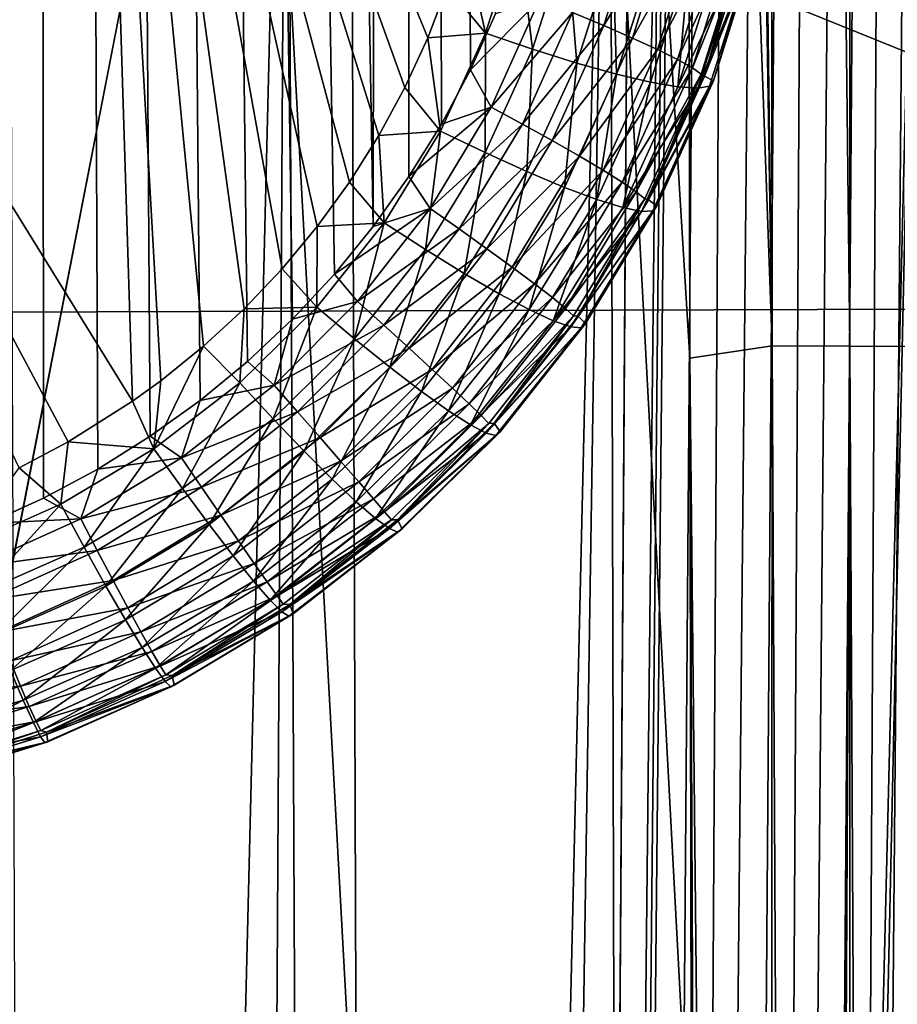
# Model space of a CAD drawing. Header units: metres. Extents: x -22 to 22, y 0 to 204.
# Tile 196 of 256: x 7.51 to 12.15, y 79.01 to 84.23. Entities that reach past the tile are written whole.
import ezdxf

# ---------------------------------------------------------------- set-up
doc = ezdxf.new("R2010")
doc.units = ezdxf.units.M
doc.layers.add('solid_002_SW0002', color=7, linetype='CONTINUOUS')
doc.layers.add('solid_002_SW0002_01', color=7, linetype='CONTINUOUS')

msp = doc.modelspace()

# ---------------------------------------------------------------- linework, layer by layer
at = {"layer": 'solid_002_SW0002'}
for points in [[(15.547737, 82.704353, 224.209229), (15.556579, 95.266014, 224.274994), (-15.557049, 95.264488, 224.274994)], [(15.547737, 82.704353, 224.209229), (-15.557049, 95.264488, 224.274994), (-15.548045, 82.605263, 224.20871)], [(15.5234, 65.829811, 224.120865), (15.547737, 82.704353, 224.209229), (-15.548045, 82.605263, 224.20871)], [(15.5234, 65.829811, 224.120865), (-15.548045, 82.605263, 224.20871), (-15.523682, 65.829231, 224.120865)]]:
    msp.add_3dface(points, dxfattribs=at)
at = {"layer": 'solid_002_SW0002_01'}
for points in [[(7.337406, 81.559441, 275.318237), (7.549795, 182.712387, 262.020508), (6.943197, 182.705444, 261.967773)], [(7.337406, 81.559441, 275.318237), (7.633447, 81.69384, 275.327606), (7.549795, 182.712387, 262.020508)], [(9.379462, 83.131706, 275.319794), (9.430969, 182.73764, 262.212341), (7.549795, 182.712387, 262.020508)], [(9.174067, 82.880623, 275.329529), (9.379462, 83.131706, 275.319794), (7.549795, 182.712387, 262.020508)], [(8.951005, 82.641777, 275.336273), (9.174067, 82.880623, 275.329529), (7.549795, 182.712387, 262.020508)], [(8.712973, 82.417816, 275.340057), (8.951005, 82.641777, 275.336273), (7.549795, 182.712387, 262.020508)], [(8.462617, 82.211456, 275.340942), (8.712973, 82.417816, 275.340057), (7.549795, 182.712387, 262.020508)], [(8.197889, 82.021248, 275.33905), (8.462617, 82.211456, 275.340942), (7.549795, 182.712387, 262.020508)], [(7.920344, 81.847977, 275.334534), (8.197889, 82.021248, 275.33905), (7.549795, 182.712387, 262.020508)], [(7.633447, 81.69384, 275.327606), (7.920344, 81.847977, 275.334534), (7.549795, 182.712387, 262.020508)], [(9.379462, 83.131706, 275.319794), (9.56864, 83.396965, 275.306793), (9.430969, 182.73764, 262.212341)], [(9.894053, 83.962204, 275.271118), (10.027577, 84.258614, 275.248383), (9.430969, 182.73764, 262.212341)], [(9.740889, 83.674911, 275.290527), (9.894053, 83.962204, 275.271118), (9.430969, 182.73764, 262.212341)], [(9.56864, 83.396965, 275.306793), (9.740889, 83.674911, 275.290527), (9.430969, 182.73764, 262.212341)], [(11.616587, 154.337814, 220.695206), (10.440068, 42.757637, 220.755615), (10.818861, 98.549149, 220.745682)], [(10.478418, 42.756256, 220.754364), (10.440068, 42.757637, 220.755615), (11.616587, 154.337814, 220.695206)], [(10.478418, 42.756256, 220.754364), (11.616587, 154.337814, 220.695206), (10.516736, 42.755142, 220.752625)], [(11.616587, 154.337814, 220.695206), (10.743416, 42.749157, 220.732224), (10.516736, 42.755142, 220.752625)], [(11.616587, 154.337814, 220.695206), (10.967962, 42.743282, 220.694672), (10.743416, 42.749157, 220.732224)], [(11.616587, 154.337814, 220.695206), (12.025724, 154.335007, 220.596451), (10.967962, 42.743282, 220.694672)], [(12.025724, 154.335007, 220.596451), (11.189078, 42.737537, 220.640182), (10.967962, 42.743282, 220.694672)], [(12.025724, 154.335007, 220.596451), (11.405499, 42.731911, 220.569031), (11.189078, 42.737537, 220.640182)], [(12.025724, 154.335007, 220.596451), (12.417015, 154.332336, 220.441406), (11.405499, 42.731911, 220.569031)], [(12.417015, 154.332336, 220.441406), (11.615983, 42.726398, 220.481628), (11.405499, 42.731911, 220.569031)], [(12.417015, 154.332336, 220.441406), (11.819247, 42.721077, 220.378494), (11.615983, 42.726398, 220.481628)], [(12.417015, 154.332336, 220.441406), (12.782755, 154.329803, 220.233109), (11.819247, 42.721077, 220.378494)], [(12.782755, 154.329803, 220.233109), (12.01406, 42.716015, 220.260223), (11.819247, 42.721077, 220.378494)], [(12.782755, 154.329803, 220.233109), (12.199314, 42.711178, 220.127518), (12.01406, 42.716015, 220.260223)], [(-0.000201, 43.031025, 221.029526), (-0.000201, 151.16481, 221.029526), (10.818861, 98.549149, 220.745682)], [(10.975901, 122.302567, 207.265839), (11.491234, 82.500053, 207.933502), (11.447318, 122.391563, 207.502884)], [(11.447318, 122.391563, 207.502884), (11.491234, 82.500053, 207.933502), (11.904063, 82.498741, 208.219345)], [(11.447318, 122.391563, 207.502884), (11.904063, 82.498741, 208.219345), (11.908266, 122.390251, 207.802887)], [(11.908266, 122.390251, 207.802887), (11.904063, 82.498741, 208.219345), (12.284897, 82.497475, 208.551575)], [(11.908266, 122.390251, 207.802887), (12.284897, 82.497475, 208.551575), (12.340684, 122.388893, 208.160049)], [(10.994516, 113.288345, 207.364304), (11.491234, 82.500053, 207.933502), (10.975901, 122.302567, 207.265839)], [(9.168273, 113.365494, 206.6306), (7.354855, 113.362221, 206.052048), (9.291009, 78.015915, 206.983887)], [(7.354855, 113.362221, 206.052048), (7.483775, 78.012993, 206.361176), (9.291009, 78.015915, 206.983887)], [(9.168273, 113.365494, 206.6306), (11.065216, 77.939575, 207.74762), (11.056429, 82.434769, 207.699127)], [(9.168273, 113.365494, 206.6306), (9.291009, 78.015915, 206.983887), (11.065216, 77.939575, 207.74762)], [(9.168273, 113.365494, 206.6306), (11.056429, 82.434769, 207.699127), (11.03085, 95.350975, 207.559387)], [(11.03085, 95.350975, 207.559387), (11.491234, 82.500053, 207.933502), (10.994516, 113.288345, 207.364304)], [(-0.000201, 43.031025, 221.029526), (10.818861, 98.549149, 220.745682), (10.440068, 42.757637, 220.755615)], [(11.03085, 95.350975, 207.559387), (11.056429, 82.434769, 207.699127), (11.491234, 82.500053, 207.933502)], [(4.765309, 87.612129, 269.031342), (7.910072, 88.399124, 268.961517), (8.105008, 82.207306, 269.812714)], [(8.254274, 82.315407, 269.800293), (8.105008, 82.207306, 269.812714), (7.910072, 88.399124, 268.961517)], [(8.480503, 82.498573, 269.778931), (8.254274, 82.315407, 269.800293), (7.910072, 88.399124, 268.961517)], [(8.695255, 82.697144, 269.755402), (8.480503, 82.498573, 269.778931), (7.910072, 88.399124, 268.961517)], [(8.896416, 82.908897, 269.72998), (8.695255, 82.697144, 269.755402), (7.910072, 88.399124, 268.961517)], [(9.081839, 83.131638, 269.70285), (8.896416, 82.908897, 269.72998), (7.910072, 88.399124, 268.961517)], [(9.252877, 83.367264, 269.673828), (9.081839, 83.131638, 269.70285), (7.910072, 88.399124, 268.961517)], [(9.408697, 83.614182, 269.643036), (9.252877, 83.367264, 269.673828), (7.910072, 88.399124, 268.961517)], [(9.547185, 83.869072, 269.610931), (9.408697, 83.614182, 269.643036), (7.910072, 88.399124, 268.961517)], [(9.667754, 84.131432, 269.577484), (9.547185, 83.869072, 269.610931), (7.910072, 88.399124, 268.961517)], [(9.771382, 84.402657, 269.542542), (9.667754, 84.131432, 269.577484), (7.910072, 88.399124, 268.961517)], [(7.177876, 87.865463, 202.884537), (8.921941, 87.865463, 203.380829), (7.415807, 26.660225, 203.381149)], [(8.921941, 87.865463, 203.380829), (8.56125, 26.66, 203.730957), (7.415807, 26.660225, 203.381149)], [(8.921941, 87.865463, 203.380829), (9.205942, 26.66, 203.952637), (8.56125, 26.66, 203.730957)], [(8.921941, 87.865463, 203.380829), (10.630569, 87.865463, 203.982971), (9.205942, 26.66, 203.952637)], [(10.630569, 87.865463, 203.982971), (9.686007, 26.66, 204.129562), (9.205942, 26.66, 203.952637)], [(10.630569, 87.865463, 203.982971), (10.788005, 26.66, 204.575409), (9.686007, 26.66, 204.129562)], [(10.630569, 87.865463, 203.982971), (12.298281, 87.865463, 204.689758), (10.788005, 26.66, 204.575409)], [(10.952763, 26.66, 204.646957), (10.788005, 26.66, 204.575409), (12.298281, 87.865463, 204.689758)], [(10.952763, 26.66, 204.646957), (12.298281, 87.865463, 204.689758), (12.211843, 75.624374, 204.76535)], [(4.765309, 87.612129, 269.031342), (7.763444, 81.992043, 269.836945), (7.503733, 81.854912, 269.851929)], [(4.765309, 87.612129, 269.031342), (8.105008, 82.207306, 269.812714), (7.763444, 81.992043, 269.836945)], [(10.434073, 84.264893, 275.225281), (10.600556, 84.196304, 275.166351), (10.798563, 84.833496, 275.108246)], [(10.798563, 84.833496, 275.108246), (10.600556, 84.196304, 275.166351), (10.956166, 84.785011, 275.014984)], [(10.600556, 84.196304, 275.166351), (10.752513, 84.130478, 275.074341), (10.956166, 84.785011, 275.014984)], [(10.956166, 84.785011, 275.014984), (10.752513, 84.130478, 275.074341), (11.092823, 84.738762, 274.892181)], [(10.752513, 84.130478, 275.074341), (10.88438, 84.069809, 274.952606), (11.092823, 84.738762, 274.892181)], [(11.092823, 84.738762, 274.892181), (10.88438, 84.069809, 274.952606), (11.20353, 84.696434, 274.744385)], [(9.973638, 84.15538, 269.604004), (9.771382, 84.402657, 269.542542), (9.856914, 84.679428, 269.506531)], [(10.146094, 84.697662, 269.533661), (9.973638, 84.15538, 269.604004), (9.856914, 84.679428, 269.506531)], [(10.223334, 84.070755, 269.692413), (9.973638, 84.15538, 269.604004), (10.146094, 84.697662, 269.533661)], [(10.405391, 84.643898, 269.618225), (10.223334, 84.070755, 269.692413), (10.146094, 84.697662, 269.533661)], [(10.88438, 84.069809, 274.952606), (10.991327, 84.016525, 274.805603), (11.20353, 84.696434, 274.744385)], [(11.20353, 84.696434, 274.744385), (10.991327, 84.016525, 274.805603), (11.284233, 84.659592, 274.576996)], [(10.45677, 83.998108, 269.824921), (10.223334, 84.070755, 269.692413), (10.405391, 84.643898, 269.618225)], [(10.647802, 84.600227, 269.74707), (10.45677, 83.998108, 269.824921), (10.405391, 84.643898, 269.618225)], [(10.991327, 84.016525, 274.805603), (11.06944, 83.97258, 274.638672), (11.284233, 84.659592, 274.576996)], [(11.284233, 84.659592, 274.576996), (11.06944, 83.97258, 274.638672), (11.331978, 84.629585, 274.396149)], [(11.06944, 83.97258, 274.638672), (11.115861, 83.93959, 274.458008), (11.331978, 84.629585, 274.396149)], [(11.331978, 84.629585, 274.396149), (11.115861, 83.93959, 274.458008), (11.132733, 83.929207, 274.278931)], [(11.331978, 84.629585, 274.396149), (11.132733, 83.929207, 274.278931), (11.346626, 84.614647, 274.226074)], [(10.666848, 83.939651, 269.997498), (10.45677, 83.998108, 269.824921), (10.647802, 84.600227, 269.74707)], [(10.865959, 84.56797, 269.91629), (10.666848, 83.939651, 269.997498), (10.647802, 84.600227, 269.74707)], [(11.346626, 84.614647, 274.226074), (11.132733, 83.929207, 274.278931), (11.398723, 84.598419, 271.1026)], [(11.132733, 83.929207, 274.278931), (11.181422, 83.904526, 271.169281), (11.398723, 84.598419, 271.1026)], [(11.378442, 84.56694, 270.879272), (11.398723, 84.598419, 271.1026), (11.181422, 83.904526, 271.169281)], [(10.84718, 83.897171, 270.204865), (10.666848, 83.939651, 269.997498), (10.865959, 84.56797, 269.91629)], [(11.053228, 84.548119, 270.120758), (10.84718, 83.897171, 270.204865), (10.865959, 84.56797, 269.91629)], [(10.992284, 83.871948, 270.440765), (10.84718, 83.897171, 270.204865), (11.053228, 84.548119, 270.120758)], [(11.203916, 84.541275, 270.354279), (10.992284, 83.871948, 270.440765), (11.053228, 84.548119, 270.120758)], [(11.313432, 84.547623, 270.60968), (10.992284, 83.871948, 270.440765), (11.203916, 84.541275, 270.354279)], [(11.313432, 84.547623, 270.60968), (11.097733, 83.864716, 270.697968), (10.992284, 83.871948, 270.440765)], [(11.378442, 84.56694, 270.879272), (11.097733, 83.864716, 270.697968), (11.313432, 84.547623, 270.60968)], [(11.378442, 84.56694, 270.879272), (11.160307, 83.875664, 270.968689), (11.097733, 83.864716, 270.697968)], [(11.378442, 84.56694, 270.879272), (11.181422, 83.904526, 271.169281), (11.160307, 83.875664, 270.968689)], [(9.973638, 84.15538, 269.604004), (9.667754, 84.131432, 269.577484), (9.771382, 84.402657, 269.542542)], [(10.259161, 84.333717, 275.248932), (10.027577, 84.258614, 275.248383), (9.894053, 83.962204, 275.271118)], [(10.259161, 84.333717, 275.248932), (9.894053, 83.962204, 275.271118), (10.003479, 83.763519, 275.292297)], [(10.259161, 84.333717, 275.248932), (10.003479, 83.763519, 275.292297), (10.434073, 84.264893, 275.225281)], [(10.003479, 83.763519, 275.292297), (10.169102, 83.67437, 275.269684), (10.434073, 84.264893, 275.225281)], [(10.434073, 84.264893, 275.225281), (10.169102, 83.67437, 275.269684), (10.600556, 84.196304, 275.166351)], [(9.973638, 84.15538, 269.604004), (9.736069, 83.637596, 269.6698), (9.667754, 84.131432, 269.577484)], [(9.972447, 83.523422, 269.761871), (9.736069, 83.637596, 269.6698), (9.973638, 84.15538, 269.604004)], [(10.223334, 84.070755, 269.692413), (9.972447, 83.523422, 269.761871), (9.973638, 84.15538, 269.604004)], [(10.169102, 83.67437, 275.269684), (10.326875, 83.586967, 275.211731), (10.600556, 84.196304, 275.166351)], [(10.600556, 84.196304, 275.166351), (10.326875, 83.586967, 275.211731), (10.752513, 84.130478, 275.074341)], [(9.736069, 83.637596, 269.6698), (9.547185, 83.869072, 269.610931), (9.667754, 84.131432, 269.577484)], [(10.326875, 83.586967, 275.211731), (10.47102, 83.504517, 275.120544), (10.752513, 84.130478, 275.074341)], [(10.752513, 84.130478, 275.074341), (10.47102, 83.504517, 275.120544), (10.88438, 84.069809, 274.952606)], [(10.193421, 83.423042, 269.897797), (9.972447, 83.523422, 269.761871), (10.223334, 84.070755, 269.692413)], [(10.45677, 83.998108, 269.824921), (10.193421, 83.423042, 269.897797), (10.223334, 84.070755, 269.692413)], [(10.47102, 83.504517, 275.120544), (10.596258, 83.430038, 274.999481), (10.88438, 84.069809, 274.952606)], [(10.88438, 84.069809, 274.952606), (10.596258, 83.430038, 274.999481), (10.991327, 84.016525, 274.805603)], [(10.596258, 83.430038, 274.999481), (10.698004, 83.366257, 274.852966), (10.991327, 84.016525, 274.805603)], [(10.991327, 84.016525, 274.805603), (10.698004, 83.366257, 274.852966), (11.06944, 83.97258, 274.638672)], [(10.003479, 83.763519, 275.292297), (9.894053, 83.962204, 275.271118), (9.740889, 83.674911, 275.290527)], [(10.392271, 83.3395, 270.073456), (10.193421, 83.423042, 269.897797), (10.45677, 83.998108, 269.824921)], [(10.666848, 83.939651, 269.997498), (10.392271, 83.3395, 270.073456), (10.45677, 83.998108, 269.824921)], [(10.698004, 83.366257, 274.852966), (10.772533, 83.315506, 274.68634), (11.06944, 83.97258, 274.638672)], [(11.06944, 83.97258, 274.638672), (10.772533, 83.315506, 274.68634), (11.115861, 83.93959, 274.458008)], [(10.562952, 83.275337, 270.283569), (10.392271, 83.3395, 270.073456), (10.666848, 83.939651, 269.997498)], [(10.84718, 83.897171, 270.204865), (10.562952, 83.275337, 270.283569), (10.666848, 83.939651, 269.997498)], [(10.700274, 83.232513, 270.521667), (10.562952, 83.275337, 270.283569), (10.84718, 83.897171, 270.204865)], [(10.992284, 83.871948, 270.440765), (10.700274, 83.232513, 270.521667), (10.84718, 83.897171, 270.204865)], [(10.772533, 83.315506, 274.68634), (10.817121, 83.279663, 274.505737), (11.115861, 83.93959, 274.458008)], [(11.115861, 83.93959, 274.458008), (10.817121, 83.279663, 274.505737), (10.837369, 83.273811, 274.320862)], [(11.115861, 83.93959, 274.458008), (10.837369, 83.273811, 274.320862), (11.132733, 83.929207, 274.278931)], [(11.132733, 83.929207, 274.278931), (10.837369, 83.273811, 274.320862), (11.181422, 83.904526, 271.169281)], [(10.837369, 83.273811, 274.320862), (10.881256, 83.241486, 271.231903), (11.181422, 83.904526, 271.169281)], [(11.160307, 83.875664, 270.968689), (11.181422, 83.904526, 271.169281), (10.881256, 83.241486, 271.231903)], [(9.736069, 83.637596, 269.6698), (9.408697, 83.614182, 269.643036), (9.547185, 83.869072, 269.610931)], [(11.097733, 83.864716, 270.697968), (10.700274, 83.232513, 270.521667), (10.992284, 83.871948, 270.440765)], [(11.097733, 83.864716, 270.697968), (10.800036, 83.21228, 270.780548), (10.700274, 83.232513, 270.521667)], [(11.160307, 83.875664, 270.968689), (10.800036, 83.21228, 270.780548), (11.097733, 83.864716, 270.697968)], [(11.160307, 83.875664, 270.968689), (10.859185, 83.215218, 271.052338), (10.800036, 83.21228, 270.780548)], [(11.160307, 83.875664, 270.968689), (10.881256, 83.241486, 271.231903), (10.859185, 83.215218, 271.052338)], [(10.003479, 83.763519, 275.292297), (9.740889, 83.674911, 275.290527), (9.56864, 83.396965, 275.306793)], [(10.003479, 83.763519, 275.292297), (9.56864, 83.396965, 275.306793), (9.680871, 83.228004, 275.323975)], [(10.003479, 83.763519, 275.292297), (9.680871, 83.228004, 275.323975), (10.169102, 83.67437, 275.269684)], [(9.736069, 83.637596, 269.6698), (9.436872, 83.151703, 269.730316), (9.408697, 83.614182, 269.643036)], [(9.656487, 83.009872, 269.825653), (9.436872, 83.151703, 269.730316), (9.736069, 83.637596, 269.6698)], [(9.972447, 83.523422, 269.761871), (9.656487, 83.009872, 269.825653), (9.736069, 83.637596, 269.6698)], [(9.680871, 83.228004, 275.323975), (9.83478, 83.119766, 275.30191), (10.169102, 83.67437, 275.269684)], [(10.169102, 83.67437, 275.269684), (9.83478, 83.119766, 275.30191), (10.326875, 83.586967, 275.211731)], [(9.436872, 83.151703, 269.730316), (9.252877, 83.367264, 269.673828), (9.408697, 83.614182, 269.643036)], [(9.83478, 83.119766, 275.30191), (9.981569, 83.014702, 275.244446), (10.326875, 83.586967, 275.211731)], [(10.326875, 83.586967, 275.211731), (9.981569, 83.014702, 275.244446), (10.47102, 83.504517, 275.120544)], [(9.861766, 82.88353, 269.964691), (9.656487, 83.009872, 269.825653), (9.972447, 83.523422, 269.761871)], [(10.193421, 83.423042, 269.897797), (9.861766, 82.88353, 269.964691), (9.972447, 83.523422, 269.761871)], [(9.981569, 83.014702, 275.244446), (10.115862, 82.916641, 275.153656), (10.47102, 83.504517, 275.120544)], [(10.47102, 83.504517, 275.120544), (10.115862, 82.916641, 275.153656), (10.596258, 83.430038, 274.999481)], [(10.115862, 82.916641, 275.153656), (10.232742, 82.829193, 275.032898), (10.596258, 83.430038, 274.999481)], [(10.596258, 83.430038, 274.999481), (10.232742, 82.829193, 275.032898), (10.698004, 83.366257, 274.852966)], [(9.680871, 83.228004, 275.323975), (9.56864, 83.396965, 275.306793), (9.379462, 83.131706, 275.319794)], [(10.04647, 82.776512, 270.143219), (9.861766, 82.88353, 269.964691), (10.193421, 83.423042, 269.897797)], [(10.392271, 83.3395, 270.073456), (10.04647, 82.776512, 270.143219), (10.193421, 83.423042, 269.897797)], [(9.436872, 83.151703, 269.730316), (9.081839, 83.131638, 269.70285), (9.252877, 83.367264, 269.673828)], [(10.204983, 82.69207, 270.355774), (10.04647, 82.776512, 270.143219), (10.392271, 83.3395, 270.073456)], [(10.562952, 83.275337, 270.283569), (10.204983, 82.69207, 270.355774), (10.392271, 83.3395, 270.073456)], [(10.232742, 82.829193, 275.032898), (10.327929, 82.755547, 274.886597), (10.698004, 83.366257, 274.852966)], [(10.698004, 83.366257, 274.852966), (10.327929, 82.755547, 274.886597), (10.772533, 83.315506, 274.68634)], [(10.332485, 82.632774, 270.595886), (10.204983, 82.69207, 270.355774), (10.562952, 83.275337, 270.283569)], [(10.327929, 82.755547, 274.886597), (10.397938, 82.698402, 274.720093), (10.772533, 83.315506, 274.68634)], [(10.700274, 83.232513, 270.521667), (10.332485, 82.632774, 270.595886), (10.562952, 83.275337, 270.283569)], [(10.772533, 83.315506, 274.68634), (10.397938, 82.698402, 274.720093), (10.817121, 83.279663, 274.505737)], [(10.397938, 82.698402, 274.720093), (10.440214, 82.659874, 274.53949), (10.817121, 83.279663, 274.505737)], [(10.817121, 83.279663, 274.505737), (10.440214, 82.659874, 274.53949), (10.464602, 82.657829, 274.351685)], [(10.817121, 83.279663, 274.505737), (10.464602, 82.657829, 274.351685), (10.837369, 83.273811, 274.320862)], [(10.837369, 83.273811, 274.320862), (10.464602, 82.657829, 274.351685), (10.881256, 83.241486, 271.231903)], [(9.680871, 83.228004, 275.323975), (9.379462, 83.131706, 275.319794), (9.174067, 82.880623, 275.329529)], [(9.680871, 83.228004, 275.323975), (9.174067, 82.880623, 275.329529), (9.296094, 82.735344, 275.344208)], [(9.680871, 83.228004, 275.323975), (9.296094, 82.735344, 275.344208), (9.83478, 83.119766, 275.30191)], [(10.800036, 83.21228, 270.780548), (10.332485, 82.632774, 270.595886), (10.700274, 83.232513, 270.521667)], [(10.464602, 82.657829, 274.351685), (10.50257, 82.618866, 271.289551), (10.881256, 83.241486, 271.231903)], [(10.859185, 83.215218, 271.052338), (10.881256, 83.241486, 271.231903), (10.50257, 82.618866, 271.289551)], [(10.800036, 83.21228, 270.780548), (10.425061, 82.60038, 270.856323), (10.332485, 82.632774, 270.595886)], [(10.859185, 83.215218, 271.052338), (10.425061, 82.60038, 270.856323), (10.800036, 83.21228, 270.780548)], [(10.859185, 83.215218, 271.052338), (10.479865, 82.59581, 271.129089), (10.425061, 82.60038, 270.856323)], [(10.859185, 83.215218, 271.052338), (10.50257, 82.618866, 271.289551), (10.479865, 82.59581, 271.129089)], [(9.080603, 82.704903, 269.784729), (8.896416, 82.908897, 269.72998), (9.081839, 83.131638, 269.70285)], [(9.436872, 83.151703, 269.730316), (9.080603, 82.704903, 269.784729), (9.081839, 83.131638, 269.70285)], [(9.28021, 82.537628, 269.883026), (9.080603, 82.704903, 269.784729), (9.436872, 83.151703, 269.730316)], [(9.656487, 83.009872, 269.825653), (9.28021, 82.537628, 269.883026), (9.436872, 83.151703, 269.730316)], [(9.296094, 82.735344, 275.344208), (9.436059, 82.609581, 275.322205), (9.83478, 83.119766, 275.30191)], [(9.83478, 83.119766, 275.30191), (9.436059, 82.609581, 275.322205), (9.981569, 83.014702, 275.244446)], [(9.466757, 82.387398, 270.024841), (9.28021, 82.537628, 269.883026), (9.656487, 83.009872, 269.825653)], [(9.436059, 82.609581, 275.322205), (9.569773, 82.488289, 275.264771), (9.981569, 83.014702, 275.244446)], [(9.861766, 82.88353, 269.964691), (9.466757, 82.387398, 270.024841), (9.656487, 83.009872, 269.825653)], [(9.981569, 83.014702, 275.244446), (9.569773, 82.488289, 275.264771), (10.115862, 82.916641, 275.153656)], [(9.080603, 82.704903, 269.784729), (8.695255, 82.697144, 269.755402), (8.896416, 82.908897, 269.72998)], [(9.569773, 82.488289, 275.264771), (9.692339, 82.3759, 275.174011), (10.115862, 82.916641, 275.153656)], [(10.115862, 82.916641, 275.153656), (9.692339, 82.3759, 275.174011), (10.232742, 82.829193, 275.032898)], [(9.296094, 82.735344, 275.344208), (9.174067, 82.880623, 275.329529), (8.951005, 82.641777, 275.336273)], [(9.634568, 82.258766, 270.205902), (9.466757, 82.387398, 270.024841), (9.861766, 82.88353, 269.964691)], [(10.04647, 82.776512, 270.143219), (9.634568, 82.258766, 270.205902), (9.861766, 82.88353, 269.964691)], [(9.692339, 82.3759, 275.174011), (9.799269, 82.276535, 275.053253), (10.232742, 82.829193, 275.032898)], [(10.232742, 82.829193, 275.032898), (9.799269, 82.276535, 275.053253), (10.327929, 82.755547, 274.886597)], [(9.778545, 82.155655, 270.420654), (9.634568, 82.258766, 270.205902), (10.04647, 82.776512, 270.143219)], [(10.204983, 82.69207, 270.355774), (9.778545, 82.155655, 270.420654), (10.04647, 82.776512, 270.143219)], [(9.799269, 82.276535, 275.053253), (9.886645, 82.193832, 274.906921), (10.327929, 82.755547, 274.886597)], [(10.327929, 82.755547, 274.886597), (9.886645, 82.193832, 274.906921), (10.397938, 82.698402, 274.720093)], [(8.672455, 82.303917, 269.832367), (8.480503, 82.498573, 269.778931), (8.695255, 82.697144, 269.755402)], [(9.080603, 82.704903, 269.784729), (8.672455, 82.303917, 269.832367), (8.695255, 82.697144, 269.755402)], [(8.849056, 82.113731, 269.933228), (8.672455, 82.303917, 269.832367), (9.080603, 82.704903, 269.784729)], [(9.28021, 82.537628, 269.883026), (8.849056, 82.113731, 269.933228), (9.080603, 82.704903, 269.784729)], [(9.296094, 82.735344, 275.344208), (8.951005, 82.641777, 275.336273), (8.854918, 82.292931, 275.353546)], [(9.296094, 82.735344, 275.344208), (8.854918, 82.292931, 275.353546), (9.436059, 82.609581, 275.322205)], [(9.886645, 82.193832, 274.906921), (9.951273, 82.130829, 274.740356), (10.397938, 82.698402, 274.720093)], [(10.397938, 82.698402, 274.720093), (9.951273, 82.130829, 274.740356), (10.440214, 82.659874, 274.53949)], [(9.89431, 82.0812, 270.662598), (9.778545, 82.155655, 270.420654), (10.204983, 82.69207, 270.355774)], [(10.332485, 82.632774, 270.595886), (9.89431, 82.0812, 270.662598), (10.204983, 82.69207, 270.355774)], [(9.951273, 82.130829, 274.740356), (9.990795, 82.089828, 274.559662), (10.440214, 82.659874, 274.53949)], [(10.440214, 82.659874, 274.53949), (9.990795, 82.089828, 274.559662), (10.019542, 82.09008, 274.371399)], [(10.440214, 82.659874, 274.53949), (10.019542, 82.09008, 274.371399), (10.464602, 82.657829, 274.351685)], [(10.464602, 82.657829, 274.351685), (10.019542, 82.09008, 274.371399), (10.50257, 82.618866, 271.289551)], [(8.854918, 82.292931, 275.353546), (8.951005, 82.641777, 275.336273), (8.712973, 82.417816, 275.340057)], [(8.854918, 82.292931, 275.353546), (8.978941, 82.151482, 275.331207), (9.436059, 82.609581, 275.322205)], [(9.436059, 82.609581, 275.322205), (8.978941, 82.151482, 275.331207), (9.569773, 82.488289, 275.264771)], [(10.425061, 82.60038, 270.856323), (9.89431, 82.0812, 270.662598), (10.332485, 82.632774, 270.595886)], [(10.425061, 82.60038, 270.856323), (9.978288, 82.037605, 270.924408), (9.89431, 82.0812, 270.662598)], [(10.479865, 82.59581, 271.129089), (9.978288, 82.037605, 270.924408), (10.425061, 82.60038, 270.856323)], [(10.479865, 82.59581, 271.129089), (10.027882, 82.026146, 271.198059), (9.978288, 82.037605, 270.924408)], [(10.019542, 82.09008, 274.371399), (10.050841, 82.045692, 271.341522), (10.50257, 82.618866, 271.289551)], [(10.479865, 82.59581, 271.129089), (10.050841, 82.045692, 271.341522), (10.027882, 82.026146, 271.198059)], [(10.479865, 82.59581, 271.129089), (10.50257, 82.618866, 271.289551), (10.050841, 82.045692, 271.341522)], [(8.218252, 81.954399, 269.872681), (8.254274, 82.315407, 269.800293), (8.480503, 82.498573, 269.778931)], [(8.672455, 82.303917, 269.832367), (8.218252, 81.954399, 269.872681), (8.480503, 82.498573, 269.778931)], [(9.014053, 81.941986, 270.077484), (8.849056, 82.113731, 269.933228), (9.28021, 82.537628, 269.883026)], [(8.978941, 82.151482, 275.331207), (9.097706, 82.015656, 275.273438), (9.569773, 82.488289, 275.264771)], [(9.466757, 82.387398, 270.024841), (9.014053, 81.941986, 270.077484), (9.28021, 82.537628, 269.883026)], [(9.569773, 82.488289, 275.264771), (9.097706, 82.015656, 275.273438), (9.692339, 82.3759, 275.174011)], [(11.464995, 42.730152, 208.313736), (11.491234, 82.500053, 207.933502), (11.056429, 82.434769, 207.699127)], [(11.464995, 42.730152, 208.313736), (11.691266, 42.724247, 208.467545), (11.491234, 82.500053, 207.933502)], [(11.691266, 42.724247, 208.467545), (11.904063, 82.498741, 208.219345), (11.491234, 82.500053, 207.933502)], [(11.691266, 42.724247, 208.467545), (11.90634, 42.718666, 208.635956), (11.904063, 82.498741, 208.219345)], [(12.109924, 42.713413, 208.818756), (12.284897, 82.497475, 208.551575), (11.904063, 82.498741, 208.219345)], [(11.90634, 42.718666, 208.635956), (12.109924, 42.713413, 208.818756), (11.904063, 82.498741, 208.219345)], [(12.109924, 42.713413, 208.818756), (12.301369, 42.708492, 209.015366), (12.284897, 82.497475, 208.551575)], [(11.056429, 82.434769, 207.699127), (11.190744, 42.737442, 208.155029), (11.227985, 42.736374, 208.174957)], [(11.464995, 42.730152, 208.313736), (11.056429, 82.434769, 207.699127), (11.227985, 42.736374, 208.174957)], [(11.190744, 42.737442, 208.155029), (11.056429, 82.434769, 207.699127), (11.065216, 77.939575, 207.74762)], [(8.854918, 82.292931, 275.353546), (8.712973, 82.417816, 275.340057), (8.462617, 82.211456, 275.340942)], [(9.162429, 81.7939, 270.260773), (9.014053, 81.941986, 270.077484), (9.466757, 82.387398, 270.024841)], [(9.634568, 82.258766, 270.205902), (9.162429, 81.7939, 270.260773), (9.466757, 82.387398, 270.024841)], [(9.097706, 82.015656, 275.273438), (9.206862, 81.890434, 275.182373), (9.692339, 82.3759, 275.174011)], [(9.692339, 82.3759, 275.174011), (9.206862, 81.890434, 275.182373), (9.799269, 82.276535, 275.053253)], [(8.218252, 81.954399, 269.872681), (8.105008, 82.207306, 269.812714), (8.254274, 82.315407, 269.800293)], [(8.36933, 81.744308, 269.975708), (8.218252, 81.954399, 269.872681), (8.672455, 82.303917, 269.832367)], [(8.854918, 82.292931, 275.353546), (8.462617, 82.211456, 275.340942), (8.363949, 81.907249, 275.352722)], [(8.854918, 82.292931, 275.353546), (8.363949, 81.907249, 275.352722), (8.978941, 82.151482, 275.331207)], [(8.849056, 82.113731, 269.933228), (8.36933, 81.744308, 269.975708), (8.672455, 82.303917, 269.832367)], [(9.289677, 81.673981, 270.477448), (9.162429, 81.7939, 270.260773), (9.634568, 82.258766, 270.205902)], [(9.206862, 81.890434, 275.182373), (9.302414, 81.780403, 275.06131), (9.799269, 82.276535, 275.053253)], [(9.778545, 82.155655, 270.420654), (9.289677, 81.673981, 270.477448), (9.634568, 82.258766, 270.205902)], [(9.799269, 82.276535, 275.053253), (9.302414, 81.780403, 275.06131), (9.886645, 82.193832, 274.906921)], [(8.218252, 81.954399, 269.872681), (7.763444, 81.992043, 269.836945), (8.105008, 82.207306, 269.812714)], [(8.363949, 81.907249, 275.352722), (8.462617, 82.211456, 275.340942), (8.197889, 82.021248, 275.33905)], [(9.302414, 81.780403, 275.06131), (9.38086, 81.68959, 274.914703), (9.886645, 82.193832, 274.906921)], [(9.886645, 82.193832, 274.906921), (9.38086, 81.68959, 274.914703), (9.951273, 82.130829, 274.740356)], [(8.363949, 81.907249, 275.352722), (8.4703, 81.752167, 275.329681), (8.978941, 82.151482, 275.331207)], [(8.978941, 82.151482, 275.331207), (8.4703, 81.752167, 275.329681), (9.097706, 82.015656, 275.273438)], [(9.391927, 81.585869, 270.721008), (9.289677, 81.673981, 270.477448), (9.778545, 82.155655, 270.420654)], [(9.38086, 81.68959, 274.914703), (9.439333, 81.621323, 274.747955), (9.951273, 82.130829, 274.740356)], [(9.89431, 82.0812, 270.662598), (9.391927, 81.585869, 270.721008), (9.778545, 82.155655, 270.420654)], [(9.951273, 82.130829, 274.740356), (9.439333, 81.621323, 274.747955), (9.990795, 82.089828, 274.559662)], [(8.510418, 81.553879, 270.122009), (8.36933, 81.744308, 269.975708), (8.849056, 82.113731, 269.933228)], [(9.014053, 81.941986, 270.077484), (8.510418, 81.553879, 270.122009), (8.849056, 82.113731, 269.933228)], [(9.978288, 82.037605, 270.924408), (9.391927, 81.585869, 270.721008), (9.89431, 82.0812, 270.662598)], [(9.439333, 81.621323, 274.747955), (9.475704, 81.578117, 274.567108), (9.990795, 82.089828, 274.559662)], [(9.990795, 82.089828, 274.559662), (9.475704, 81.578117, 274.567108), (9.508018, 81.578667, 274.381042)], [(10.019542, 82.09008, 274.371399), (9.508018, 81.578667, 274.381042), (10.050841, 82.045692, 271.341522)], [(9.990795, 82.089828, 274.559662), (9.508018, 81.578667, 274.381042), (10.019542, 82.09008, 274.371399)], [(8.363949, 81.907249, 275.352722), (8.197889, 82.021248, 275.33905), (7.920344, 81.847977, 275.334534)], [(9.978288, 82.037605, 270.924408), (9.465998, 81.532188, 270.983978), (9.391927, 81.585869, 270.721008)], [(10.027882, 82.026146, 271.198059), (9.465998, 81.532188, 270.983978), (9.978288, 82.037605, 270.924408)], [(10.027882, 82.026146, 271.198059), (9.509581, 81.514519, 271.258423), (9.465998, 81.532188, 270.983978)], [(9.508018, 81.578667, 274.381042), (9.532369, 81.530464, 271.387268), (10.050841, 82.045692, 271.341522)], [(10.027882, 82.026146, 271.198059), (9.532369, 81.530464, 271.387268), (9.509581, 81.514519, 271.258423)], [(10.027882, 82.026146, 271.198059), (10.050841, 82.045692, 271.341522), (9.532369, 81.530464, 271.387268)], [(7.724835, 81.661369, 269.905243), (7.503733, 81.854912, 269.851929), (7.763444, 81.992043, 269.836945)], [(8.218252, 81.954399, 269.872681), (7.724835, 81.661369, 269.905243), (7.763444, 81.992043, 269.836945)], [(8.4703, 81.752167, 275.329681), (8.572491, 81.603722, 275.271271), (9.097706, 82.015656, 275.273438)], [(9.097706, 82.015656, 275.273438), (8.572491, 81.603722, 275.271271), (9.206862, 81.890434, 275.182373)], [(7.848205, 81.434608, 270.009979), (7.724835, 81.661369, 269.905243), (8.218252, 81.954399, 269.872681)], [(8.36933, 81.744308, 269.975708), (7.848205, 81.434608, 270.009979), (8.218252, 81.954399, 269.872681)], [(8.637228, 81.388885, 270.307129), (8.510418, 81.553879, 270.122009), (9.014053, 81.941986, 270.077484)], [(9.162429, 81.7939, 270.260773), (8.637228, 81.388885, 270.307129), (9.014053, 81.941986, 270.077484)], [(8.363949, 81.907249, 275.352722), (7.920344, 81.847977, 275.334534), (7.830499, 81.583885, 275.34256)], [(8.363949, 81.907249, 275.352722), (7.830499, 81.583885, 275.34256), (8.4703, 81.752167, 275.329681)], [(8.572491, 81.603722, 275.271271), (8.666781, 81.467361, 275.179596), (9.206862, 81.890434, 275.182373)], [(9.206862, 81.890434, 275.182373), (8.666781, 81.467361, 275.179596), (9.302414, 81.780403, 275.06131)], [(7.724835, 81.661369, 269.905243), (7.199512, 81.429222, 269.929626), (7.503733, 81.854912, 269.851929)], [(7.830499, 81.583885, 275.34256), (7.920344, 81.847977, 275.334534), (7.633447, 81.69384, 275.327606)], [(8.745909, 81.254356, 270.525452), (8.637228, 81.388885, 270.307129), (9.162429, 81.7939, 270.260773)], [(8.666781, 81.467361, 275.179596), (8.749717, 81.348061, 275.058014), (9.302414, 81.780403, 275.06131)], [(9.289677, 81.673981, 270.477448), (8.745909, 81.254356, 270.525452), (9.162429, 81.7939, 270.260773)], [(9.302414, 81.780403, 275.06131), (8.749717, 81.348061, 275.058014), (9.38086, 81.68959, 274.914703)], [(7.830499, 81.583885, 275.34256), (7.917733, 81.417435, 275.318573), (8.4703, 81.752167, 275.329681)], [(7.963336, 81.228516, 270.157928), (7.848205, 81.434608, 270.009979), (8.36933, 81.744308, 269.975708)], [(8.4703, 81.752167, 275.329681), (7.917733, 81.417435, 275.318573), (8.572491, 81.603722, 275.271271)], [(8.510418, 81.553879, 270.122009), (7.963336, 81.228516, 270.157928), (8.36933, 81.744308, 269.975708)], [(7.293291, 81.189194, 270.035675), (7.199512, 81.429222, 269.929626), (7.724835, 81.661369, 269.905243)], [(7.848205, 81.434608, 270.009979), (7.293291, 81.189194, 270.035675), (7.724835, 81.661369, 269.905243)], [(7.830499, 81.583885, 275.34256), (7.633447, 81.69384, 275.327606), (7.337406, 81.559441, 275.318237)], [(8.833155, 81.154381, 270.770355), (8.745909, 81.254356, 270.525452), (9.289677, 81.673981, 270.477448)], [(8.749717, 81.348061, 275.058014), (8.818259, 81.250206, 274.91098), (9.38086, 81.68959, 274.914703)], [(9.38086, 81.68959, 274.914703), (8.818259, 81.250206, 274.91098), (9.439333, 81.621323, 274.747955)], [(9.391927, 81.585869, 270.721008), (8.833155, 81.154381, 270.770355), (9.289677, 81.673981, 270.477448)], [(7.917733, 81.417435, 275.318573), (8.001996, 81.258461, 275.259277), (8.572491, 81.603722, 275.271271)], [(8.572491, 81.603722, 275.271271), (8.001996, 81.258461, 275.259277), (8.666781, 81.467361, 275.179596)], [(8.818259, 81.250206, 274.91098), (8.869905, 81.177368, 274.743896), (9.439333, 81.621323, 274.747955)], [(9.439333, 81.621323, 274.747955), (8.869905, 81.177368, 274.743896), (9.475704, 81.578117, 274.567108)], [(7.830499, 81.583885, 275.34256), (7.337406, 81.559441, 275.318237), (7.262559, 81.327454, 275.324036)], [(7.830499, 81.583885, 275.34256), (7.262559, 81.327454, 275.324036), (7.917733, 81.417435, 275.318573)], [(8.06673, 81.049362, 270.344543), (7.963336, 81.228516, 270.157928), (8.510418, 81.553879, 270.122009)], [(8.637228, 81.388885, 270.307129), (8.06673, 81.049362, 270.344543), (8.510418, 81.553879, 270.122009)], [(9.465998, 81.532188, 270.983978), (8.833155, 81.154381, 270.770355), (9.391927, 81.585869, 270.721008)], [(8.869905, 81.177368, 274.743896), (8.902779, 81.132233, 274.562866), (9.475704, 81.578117, 274.567108)], [(9.475704, 81.578117, 274.567108), (8.902779, 81.132233, 274.562866), (8.937056, 81.131256, 274.380463)], [(9.508018, 81.578667, 274.381042), (8.937056, 81.131256, 274.380463), (9.532369, 81.530464, 271.387268)], [(9.475704, 81.578117, 274.567108), (8.937056, 81.131256, 274.380463), (9.508018, 81.578667, 274.381042)], [(9.465998, 81.532188, 270.983978), (8.896223, 81.091942, 271.034332), (8.833155, 81.154381, 270.770355)], [(9.509581, 81.514519, 271.258423), (8.896223, 81.091942, 271.034332), (9.465998, 81.532188, 270.983978)], [(9.509581, 81.514519, 271.258423), (8.933125, 81.068886, 271.309448), (8.896223, 81.091942, 271.034332)], [(9.509581, 81.514519, 271.258423), (8.95457, 81.080772, 271.426025), (8.933125, 81.068886, 271.309448)], [(8.937056, 81.131256, 274.380463), (8.95457, 81.080772, 271.426025), (9.532369, 81.530464, 271.387268)], [(9.509581, 81.514519, 271.258423), (9.532369, 81.530464, 271.387268), (8.95457, 81.080772, 271.426025)], [(8.001996, 81.258461, 275.259277), (8.080203, 81.112793, 275.166779), (8.666781, 81.467361, 275.179596)], [(8.666781, 81.467361, 275.179596), (8.080203, 81.112793, 275.166779), (8.749717, 81.348061, 275.058014)], [(7.262559, 81.327454, 275.324036), (7.32952, 81.152023, 275.298889), (7.917733, 81.417435, 275.318573)], [(7.380699, 80.970657, 270.184845), (7.293291, 81.189194, 270.035675), (7.848205, 81.434608, 270.009979)], [(7.917733, 81.417435, 275.318573), (7.32952, 81.152023, 275.298889), (8.001996, 81.258461, 275.259277)], [(7.963336, 81.228516, 270.157928), (7.380699, 80.970657, 270.184845), (7.848205, 81.434608, 270.009979)], [(8.155247, 80.902596, 270.564178), (8.06673, 81.049362, 270.344543), (8.637228, 81.388885, 270.307129)], [(8.080203, 81.112793, 275.166779), (8.149488, 80.985764, 275.044495), (8.749717, 81.348061, 275.058014)], [(8.749717, 81.348061, 275.058014), (8.149488, 80.985764, 275.044495), (8.818259, 81.250206, 274.91098)], [(8.745909, 81.254356, 270.525452), (8.155247, 80.902596, 270.564178), (8.637228, 81.388885, 270.307129)], [(7.32952, 81.152023, 275.298889), (7.394769, 80.984741, 275.238495), (8.001996, 81.258461, 275.259277)], [(8.001996, 81.258461, 275.259277), (7.394769, 80.984741, 275.238495), (8.080203, 81.112793, 275.166779)], [(8.149488, 80.985764, 275.044495), (8.207314, 80.882027, 274.896881), (8.818259, 81.250206, 274.91098)], [(8.226195, 80.792679, 270.81015), (8.155247, 80.902596, 270.564178), (8.745909, 81.254356, 270.525452)], [(8.818259, 81.250206, 274.91098), (8.207314, 80.882027, 274.896881), (8.869905, 81.177368, 274.743896)], [(8.833155, 81.154381, 270.770355), (8.226195, 80.792679, 270.81015), (8.745909, 81.254356, 270.525452)], [(7.45908, 80.780235, 270.372589), (7.380699, 80.970657, 270.184845), (7.963336, 81.228516, 270.157928)], [(8.06673, 81.049362, 270.344543), (7.45908, 80.780235, 270.372589), (7.963336, 81.228516, 270.157928)], [(8.207314, 80.882027, 274.896881), (8.25157, 80.805374, 274.72937), (8.869905, 81.177368, 274.743896)], [(8.896223, 81.091942, 271.034332), (8.226195, 80.792679, 270.81015), (8.833155, 81.154381, 270.770355)], [(8.869905, 81.177368, 274.743896), (8.25157, 80.805374, 274.72937), (8.280655, 80.758636, 274.548126)], [(8.869905, 81.177368, 274.743896), (8.280655, 80.758636, 274.548126), (8.902779, 81.132233, 274.562866)], [(8.902779, 81.132233, 274.562866), (8.280655, 80.758636, 274.548126), (8.314575, 80.754654, 274.371033)], [(8.902779, 81.132233, 274.562866), (8.314575, 80.754654, 274.371033), (8.937056, 81.131256, 274.380463)], [(8.937056, 81.131256, 274.380463), (8.314575, 80.754654, 274.371033), (8.95457, 81.080772, 271.426025)], [(7.394769, 80.984741, 275.238495), (7.455916, 80.831726, 275.14502), (8.080203, 81.112793, 275.166779)], [(8.080203, 81.112793, 275.166779), (7.455916, 80.831726, 275.14502), (8.149488, 80.985764, 275.044495)], [(8.896223, 81.091942, 271.034332), (8.277309, 80.7229, 271.074982), (8.226195, 80.792679, 270.81015)], [(8.933125, 81.068886, 271.309448), (8.277309, 80.7229, 271.074982), (8.896223, 81.091942, 271.034332)], [(8.314575, 80.754654, 274.371033), (8.325877, 80.703201, 271.45752), (8.95457, 81.080772, 271.426025)], [(8.933125, 81.068886, 271.309448), (8.95457, 81.080772, 271.426025), (8.325877, 80.703201, 271.45752)], [(7.526057, 80.623741, 270.593201), (7.45908, 80.780235, 270.372589), (8.06673, 81.049362, 270.344543)], [(8.155247, 80.902596, 270.564178), (7.526057, 80.623741, 270.593201), (8.06673, 81.049362, 270.344543)], [(8.933125, 81.068886, 271.309448), (8.306949, 80.695335, 271.350616), (8.277309, 80.7229, 271.074982)], [(8.933125, 81.068886, 271.309448), (8.325877, 80.703201, 271.45752), (8.306949, 80.695335, 271.350616)], [(7.455916, 80.831726, 275.14502), (7.510723, 80.698593, 275.021881), (8.149488, 80.985764, 275.044495)], [(8.149488, 80.985764, 275.044495), (7.510723, 80.698593, 275.021881), (8.207314, 80.882027, 274.896881)], [(7.510723, 80.698593, 275.021881), (7.557179, 80.590202, 274.873596), (8.207314, 80.882027, 274.896881)], [(7.579592, 80.50592, 270.839996), (7.526057, 80.623741, 270.593201), (8.155247, 80.902596, 270.564178)], [(8.207314, 80.882027, 274.896881), (7.557179, 80.590202, 274.873596), (8.25157, 80.805374, 274.72937)], [(8.226195, 80.792679, 270.81015), (7.579592, 80.50592, 270.839996), (8.155247, 80.902596, 270.564178)], [(7.455916, 80.831726, 275.14502), (6.802962, 80.628052, 275.115387), (7.510723, 80.698593, 275.021881)], [(7.526057, 80.623741, 270.593201), (6.867814, 80.422012, 270.612244), (7.45908, 80.780235, 270.372589)], [(7.557179, 80.590202, 274.873596), (7.593594, 80.510536, 274.705627), (8.25157, 80.805374, 274.72937)], [(8.277309, 80.7229, 271.074982), (7.579592, 80.50592, 270.839996), (8.226195, 80.792679, 270.81015)], [(8.25157, 80.805374, 274.72937), (7.593594, 80.510536, 274.705627), (7.618655, 80.462524, 274.524078)], [(8.25157, 80.805374, 274.72937), (7.618655, 80.462524, 274.524078), (8.280655, 80.758636, 274.548126)], [(8.277309, 80.7229, 271.074982), (7.61793, 80.430305, 271.105438), (7.579592, 80.50592, 270.839996)], [(8.306949, 80.695335, 271.350616), (7.61793, 80.430305, 271.105438), (8.277309, 80.7229, 271.074982)], [(8.280655, 80.758636, 274.548126), (7.618655, 80.462524, 274.524078), (7.649699, 80.454971, 274.353333)], [(8.280655, 80.758636, 274.548126), (7.649699, 80.454971, 274.353333), (8.314575, 80.754654, 274.371033)], [(8.314575, 80.754654, 274.371033), (7.649699, 80.454971, 274.353333), (8.325877, 80.703201, 271.45752)], [(6.802962, 80.628052, 275.115387), (6.84267, 80.490501, 274.991302), (7.510723, 80.698593, 275.021881)], [(7.510723, 80.698593, 275.021881), (6.84267, 80.490501, 274.991302), (7.557179, 80.590202, 274.873596)], [(8.306949, 80.695335, 271.350616), (7.639806, 80.39917, 271.3815), (7.61793, 80.430305, 271.105438)], [(8.306949, 80.695335, 271.350616), (7.655418, 80.403542, 271.481293), (7.639806, 80.39917, 271.3815)], [(7.649699, 80.454971, 274.353333), (7.655418, 80.403542, 271.481293), (8.325877, 80.703201, 271.45752)], [(8.306949, 80.695335, 271.350616), (8.325877, 80.703201, 271.45752), (7.655418, 80.403542, 271.481293)], [(6.903165, 80.298477, 270.859589), (6.867814, 80.422012, 270.612244), (7.526057, 80.623741, 270.593201)], [(7.579592, 80.50592, 270.839996), (6.903165, 80.298477, 270.859589), (7.526057, 80.623741, 270.593201)], [(6.84267, 80.490501, 274.991302), (6.877269, 80.378754, 274.842285), (7.557179, 80.590202, 274.873596)], [(7.557179, 80.590202, 274.873596), (6.877269, 80.378754, 274.842285), (7.593594, 80.510536, 274.705627)], [(6.877269, 80.378754, 274.842285), (6.905503, 80.296906, 274.673798), (7.593594, 80.510536, 274.705627)], [(7.61793, 80.430305, 271.105438), (6.903165, 80.298477, 270.859589), (7.579592, 80.50592, 270.839996)], [(7.593594, 80.510536, 274.705627), (6.905503, 80.296906, 274.673798), (6.926365, 80.247963, 274.491974)], [(7.593594, 80.510536, 274.705627), (6.926365, 80.247963, 274.491974), (7.618655, 80.462524, 274.524078)], [(7.618655, 80.462524, 274.524078), (6.926365, 80.247963, 274.491974), (6.952189, 80.237076, 274.32785)], [(7.618655, 80.462524, 274.524078), (6.952189, 80.237076, 274.32785), (7.649699, 80.454971, 274.353333)], [(7.649699, 80.454971, 274.353333), (6.952189, 80.237076, 274.32785), (7.655418, 80.403542, 271.481293)], [(7.61793, 80.430305, 271.105438), (6.928162, 80.218658, 271.125458), (6.903165, 80.298477, 270.859589)], [(7.639806, 80.39917, 271.3815), (6.928162, 80.218658, 271.125458), (7.61793, 80.430305, 271.105438)], [(6.952189, 80.237076, 274.32785), (6.952911, 80.186417, 271.496948), (7.655418, 80.403542, 271.481293)], [(7.639806, 80.39917, 271.3815), (7.655418, 80.403542, 271.481293), (6.952911, 80.186417, 271.496948)], [(7.639806, 80.39917, 271.3815), (6.941929, 80.184959, 271.401794), (6.928162, 80.218658, 271.125458)], [(7.639806, 80.39917, 271.3815), (6.952911, 80.186417, 271.496948), (6.941929, 80.184959, 271.401794)]]:
    msp.add_3dface(points, dxfattribs=at)

doc.saveas('drawing.dxf')
